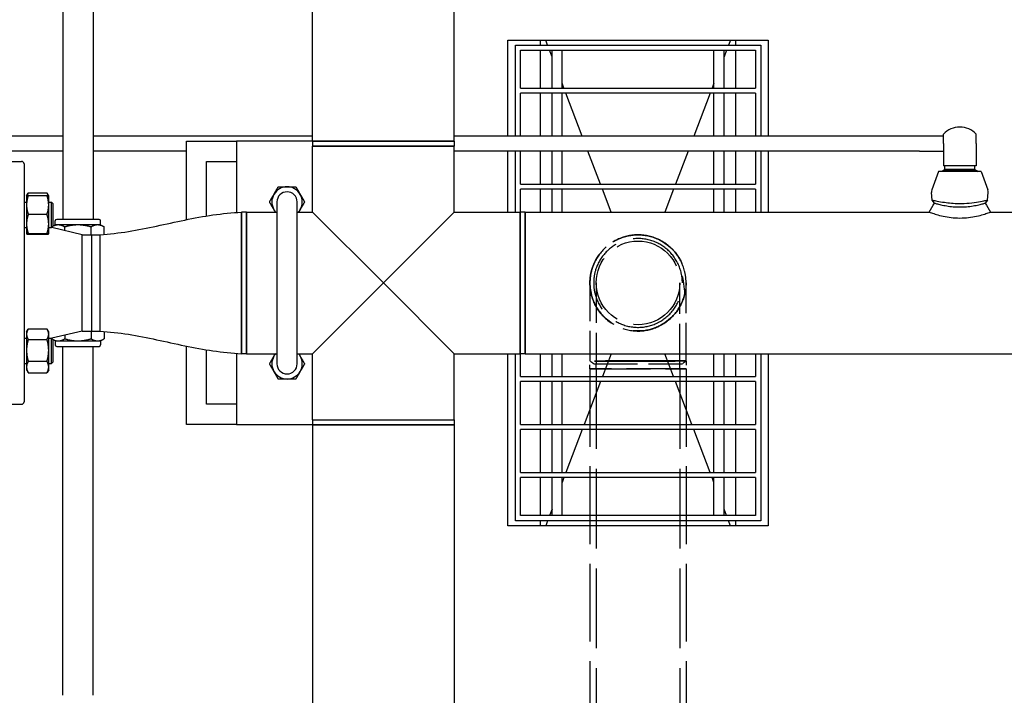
# Paper-space layout 'SHEET_1' of a CAD drawing. Header units: inches. Extents: x 4 to 540, y 12 to 340.
# Tile 85 of 118: x 251 to 276, y 249 to 266. Entities that reach past the tile are written whole.
import ezdxf

# ---------------------------------------------------------------- set-up
doc = ezdxf.new("R2010")
doc.units = ezdxf.units.IN
doc.header["$LTSCALE"] = 16
doc.header["$MEASUREMENT"] = 0
doc.linetypes.add('DASHED', pattern=[0.2067, 0.1654, -0.0413])
doc.layers.get('0').update_dxf_attribs({"lineweight": 25})
doc.layers.add('HIDDEN', color=7, linetype='DASHED', lineweight=25)

psp = doc.layouts.new('SHEET_1')

# ---------------------------------------------------------------- linework, layer by layer
for p, q in [((258.604, 262.946), (258.604, 272.191)), ((262.104, 262.946), (262.104, 272.191)), ((252.43, 269.631), (252.43, 261.011)), ((253.18, 269.631), (253.18, 261.011)), ((263.428, 265.441), (269.866, 265.441)), ((263.428, 263.07), (263.428, 265.441)), ((263.616, 263.07), (263.616, 265.316)), ((263.616, 265.316), (269.678, 265.316)), ((264.241, 265.316), (264.241, 265.441)), ((264.413, 265.316), (264.366, 265.441)), ((268.928, 265.441), (268.881, 265.316)), ((269.053, 265.441), (269.053, 265.316)), ((269.678, 265.316), (269.678, 263.07)), ((269.866, 265.441), (269.866, 263.07)), ((263.741, 264.254), (263.741, 265.191)), ((263.741, 265.191), (264.647, 265.191)), ((264.241, 264.254), (264.241, 265.191)), ((264.522, 265.03), (264.461, 265.191)), ((264.522, 264.254), (264.522, 265.191)), ((264.647, 265.191), (268.647, 265.191)), ((264.772, 264.254), (264.772, 265.191)), ((268.522, 264.254), (268.522, 265.191)), ((268.647, 265.191), (269.553, 265.191)), ((268.833, 265.191), (268.772, 265.03)), ((268.772, 264.254), (268.772, 265.191)), ((269.053, 265.191), (269.053, 264.254)), ((269.553, 265.191), (269.553, 264.254)), ((263.741, 264.254), (264.647, 264.254)), ((264.647, 264.254), (268.647, 264.254)), ((264.817, 264.254), (264.772, 264.373)), ((268.522, 264.373), (268.477, 264.254)), ((268.647, 264.254), (269.553, 264.254)), ((264.647, 264.129), (263.741, 264.129)), ((263.741, 263.07), (263.741, 264.129)), ((264.241, 263.07), (264.241, 264.129)), ((264.522, 263.07), (264.522, 264.129)), ((268.647, 264.129), (264.647, 264.129)), ((264.772, 263.07), (264.772, 264.129)), ((265.267, 263.07), (264.865, 264.129)), ((268.429, 264.129), (268.027, 263.07)), ((268.522, 263.07), (268.522, 264.129)), ((269.553, 264.129), (268.647, 264.129)), ((268.772, 263.07), (268.772, 264.129)), ((269.053, 264.129), (269.053, 263.07)), ((269.553, 264.129), (269.553, 263.07)), ((252.43, 263.07), (250.073, 263.07)), ((258.604, 263.07), (253.18, 263.07)), ((273.599, 263.07), (262.104, 263.07)), ((274.193, 263.07), (273.599, 263.07)), ((274.193, 262.883), (274.193, 263.117)), ((275.006, 262.883), (275.006, 263.117)), ((255.487, 261.003), (255.487, 262.941)), ((255.487, 262.941), (256.724, 262.941)), ((258.604, 262.941), (256.724, 262.941)), ((256.724, 262.941), (256.724, 261.182)), ((262.104, 262.946), (258.604, 262.946)), ((258.604, 262.946), (262.104, 262.946)), ((258.604, 262.946), (258.604, 262.821)), ((258.604, 262.821), (262.104, 262.821)), ((258.604, 261.191), (258.604, 262.821)), ((260.354, 262.821), (258.604, 262.821)), ((262.104, 262.821), (260.354, 262.821)), ((262.104, 262.946), (262.104, 262.821)), ((262.104, 261.191), (262.104, 262.821)), ((274.193, 262.883), (274.193, 262.333)), ((275.006, 262.883), (275.006, 262.333)), ((252.43, 262.695), (250.073, 262.695)), ((255.487, 262.695), (253.18, 262.695)), ((273.599, 262.695), (262.104, 262.695)), ((263.428, 261.191), (263.428, 262.695)), ((263.616, 261.191), (263.616, 262.695)), ((263.741, 261.879), (263.741, 262.695)), ((264.241, 261.879), (264.241, 262.695)), ((264.522, 261.879), (264.522, 262.695)), ((264.772, 261.879), (264.772, 262.695)), ((265.72, 261.879), (265.41, 262.695)), ((267.884, 262.695), (267.574, 261.879)), ((268.522, 261.879), (268.522, 262.695)), ((268.772, 261.879), (268.772, 262.695)), ((269.053, 262.695), (269.053, 261.879)), ((269.553, 262.695), (269.553, 261.879)), ((269.678, 262.695), (269.678, 261.191)), ((269.866, 262.695), (269.866, 261.191)), ((273.599, 262.695), (274.193, 262.695)), ((250.849, 262.441), (251.412, 262.441)), ((251.474, 262.379), (251.474, 256.504)), ((255.987, 262.441), (256.724, 262.441)), ((255.987, 261.096), (255.987, 262.441)), ((275.006, 262.333), (274.193, 262.333)), ((274.228, 262.241), (274.228, 262.333)), ((274.971, 262.241), (274.971, 262.333)), ((274.07, 262.191), (273.905, 261.74)), ((275.128, 262.191), (274.07, 262.191)), ((274.228, 262.241), (274.172, 262.209)), ((275.027, 262.209), (274.172, 262.209)), ((274.172, 262.208), (274.172, 262.209)), ((275.027, 262.208), (274.172, 262.208)), ((274.202, 262.208), (274.173, 262.191)), ((274.971, 262.241), (274.228, 262.241)), ((274.971, 262.241), (275.027, 262.209)), ((274.997, 262.208), (275.026, 262.191)), ((275.027, 262.208), (275.027, 262.209)), ((275.128, 262.191), (275.294, 261.74)), ((263.741, 261.879), (264.647, 261.879)), ((264.647, 261.879), (268.647, 261.879)), ((268.647, 261.879), (269.553, 261.879)), ((251.537, 261.59), (251.574, 261.654)), ((251.537, 261.589), (251.537, 261.59)), ((251.537, 261.589), (251.537, 261.366)), ((251.579, 261.662), (252.042, 261.662)), ((251.579, 261.597), (252.042, 261.597)), ((252.084, 261.59), (252.047, 261.654)), ((252.084, 261.589), (252.084, 261.59)), ((252.084, 261.366), (252.084, 261.589)), ((264.647, 261.754), (263.741, 261.754)), ((263.741, 261.191), (263.741, 261.754)), ((264.241, 261.191), (264.241, 261.754)), ((264.522, 261.191), (264.522, 261.754)), ((268.647, 261.754), (264.647, 261.754)), ((264.772, 261.191), (264.772, 261.754)), ((265.982, 261.191), (265.768, 261.754)), ((267.526, 261.754), (267.312, 261.191)), ((268.522, 261.191), (268.522, 261.754)), ((269.553, 261.754), (268.647, 261.754)), ((268.772, 261.191), (268.772, 261.754)), ((269.053, 261.754), (269.053, 261.191)), ((269.553, 261.754), (269.553, 261.191)), ((273.917, 261.487), (273.897, 261.677)), ((275.282, 261.487), (275.302, 261.677)), ((251.474, 261.433), (251.537, 261.433)), ((251.537, 261.366), (251.537, 260.897)), ((252.084, 261.433), (252.157, 261.433)), ((252.084, 260.897), (252.084, 261.366)), ((252.157, 260.808), (252.157, 261.433)), ((252.188, 261.402), (252.157, 261.433)), ((252.188, 261.402), (252.188, 260.839)), ((257.724, 261.441), (257.724, 257.441)), ((258.224, 257.441), (258.224, 261.441)), ((273.97, 261.414), (273.917, 261.487)), ((275.282, 261.487), (275.229, 261.414)), ((251.579, 261.135), (252.042, 261.135)), ((256.849, 261.191), (256.849, 257.691)), ((256.849, 257.691), (256.849, 261.191)), ((256.974, 261.191), (256.849, 261.191)), ((256.974, 257.691), (256.974, 261.191)), ((256.974, 261.191), (257.724, 261.191)), ((256.974, 261.191), (256.974, 257.691)), ((258.224, 261.191), (258.604, 261.191)), ((260.354, 259.441), (258.604, 261.191)), ((262.104, 261.191), (260.354, 259.441)), ((262.104, 261.191), (263.734, 261.191)), ((263.734, 261.191), (263.734, 257.691)), ((263.734, 257.691), (263.734, 261.191)), ((263.859, 261.191), (263.734, 261.191)), ((263.859, 257.691), (263.859, 261.191)), ((263.859, 261.191), (273.84, 261.191)), ((263.859, 261.191), (263.859, 257.691)), ((275.358, 261.191), (294.615, 261.191)), ((251.537, 260.897), (251.537, 260.652)), ((252.084, 260.652), (252.084, 260.897)), ((252.188, 260.839), (252.157, 260.808)), ((252.243, 260.873), (252.188, 260.842)), ((252.243, 260.873), (252.243, 260.971)), ((252.318, 260.873), (252.243, 260.873)), ((253.328, 261.011), (252.283, 261.011)), ((252.805, 260.873), (252.318, 260.873)), ((253.293, 260.873), (252.805, 260.873)), ((253.368, 260.873), (253.293, 260.873)), ((253.368, 260.873), (253.368, 260.971)), ((253.368, 260.873), (253.455, 260.823)), ((251.474, 260.808), (251.537, 260.808)), ((251.537, 260.652), (251.537, 260.652)), ((251.537, 260.652), (251.537, 260.652)), ((251.579, 260.659), (252.042, 260.659)), ((251.579, 260.645), (252.042, 260.645)), ((252.084, 260.808), (252.157, 260.808)), ((252.084, 260.652), (252.084, 260.652)), ((252.084, 260.652), (252.084, 260.652)), ((252.912, 260.631), (252.159, 260.81)), ((252.481, 260.734), (252.481, 260.823)), ((252.912, 258.251), (252.912, 260.631)), ((252.912, 260.631), (253.153, 260.631)), ((253.13, 260.631), (253.13, 260.823)), ((253.153, 258.251), (253.153, 260.631)), ((253.153, 258.251), (253.153, 260.631)), ((253.153, 260.631), (253.349, 260.631)), ((253.349, 260.631), (253.349, 258.251)), ((253.349, 260.631), (253.349, 258.251)), ((253.455, 260.64), (253.455, 260.823)), ((258.604, 257.691), (260.354, 259.441)), ((260.354, 259.441), (262.104, 257.691)), ((251.537, 258.231), (251.574, 258.295)), ((251.537, 258.231), (251.537, 258.174)), ((251.537, 258.174), (251.537, 257.775)), ((251.579, 258.303), (252.042, 258.303)), ((252.084, 258.231), (252.047, 258.295)), ((252.084, 258.174), (252.084, 258.231)), ((252.084, 257.775), (252.084, 258.174)), ((252.912, 258.251), (252.159, 258.072)), ((252.481, 258.149), (252.481, 258.06)), ((252.912, 258.251), (253.153, 258.251)), ((253.13, 258.251), (253.13, 258.06)), ((253.153, 258.251), (253.349, 258.251)), ((253.455, 258.243), (253.455, 258.06)), ((251.474, 258.074), (251.537, 258.074)), ((251.579, 258.045), (252.042, 258.045)), ((252.084, 258.074), (252.157, 258.074)), ((252.157, 257.449), (252.157, 258.074)), ((252.188, 258.043), (252.157, 258.074)), ((252.188, 258.043), (252.188, 257.481)), ((252.243, 258.009), (252.188, 258.041)), ((252.243, 258.009), (252.318, 258.009)), ((252.243, 258.009), (252.243, 257.911)), ((252.318, 258.009), (252.805, 258.009)), ((252.805, 258.009), (253.293, 258.009)), ((253.293, 258.009), (253.368, 258.009)), ((253.368, 258.009), (253.455, 258.06)), ((253.368, 258.009), (253.368, 257.911)), ((251.537, 257.775), (251.537, 257.363)), ((252.084, 257.363), (252.084, 257.775)), ((252.283, 257.871), (253.328, 257.871)), ((252.43, 249.252), (252.43, 257.871)), ((253.18, 249.252), (253.18, 257.871)), ((255.487, 255.941), (255.487, 257.88)), ((255.987, 256.441), (255.987, 257.787)), ((256.724, 257.701), (256.724, 255.941)), ((256.974, 257.691), (256.849, 257.691)), ((256.974, 257.691), (257.724, 257.691)), ((258.224, 257.691), (258.604, 257.691)), ((258.604, 256.061), (258.604, 257.691)), ((262.104, 257.691), (263.734, 257.691)), ((262.104, 256.061), (262.104, 257.691)), ((263.428, 253.441), (263.428, 257.691)), ((263.616, 253.566), (263.616, 257.691)), ((263.859, 257.691), (263.734, 257.691)), ((263.741, 257.129), (263.741, 257.691)), ((263.859, 257.691), (282.642, 257.691)), ((264.241, 257.129), (264.241, 257.691)), ((264.522, 257.129), (264.522, 257.691)), ((264.772, 257.129), (264.772, 257.691)), ((265.982, 257.691), (265.768, 257.129)), ((267.526, 257.129), (267.312, 257.691)), ((268.522, 257.129), (268.522, 257.691)), ((268.772, 257.129), (268.772, 257.691)), ((269.053, 257.691), (269.053, 257.129)), ((269.553, 257.691), (269.553, 257.129)), ((269.678, 257.691), (269.678, 253.566)), ((269.866, 257.691), (269.866, 253.441)), ((251.474, 257.449), (251.537, 257.449)), ((251.579, 257.504), (252.042, 257.504)), ((252.084, 257.449), (252.157, 257.449)), ((252.188, 257.481), (252.157, 257.449)), ((251.537, 257.363), (251.537, 257.293)), ((251.537, 257.293), (251.574, 257.229)), ((251.579, 257.221), (252.042, 257.221)), ((252.084, 257.293), (252.047, 257.229)), ((252.084, 257.293), (252.084, 257.363)), ((263.741, 257.129), (264.647, 257.129)), ((264.647, 257.004), (263.741, 257.004)), ((263.741, 255.941), (263.741, 257.004)), ((264.241, 255.941), (264.241, 257.004)), ((264.522, 255.941), (264.522, 257.004)), ((264.647, 257.129), (268.647, 257.129)), ((268.647, 257.004), (264.647, 257.004)), ((264.772, 255.941), (264.772, 257.004)), ((265.72, 257.004), (265.316, 255.941)), ((267.978, 255.941), (267.574, 257.004)), ((268.522, 255.941), (268.522, 257.004)), ((268.647, 257.129), (269.553, 257.129)), ((269.553, 257.004), (268.647, 257.004)), ((268.772, 255.941), (268.772, 257.004)), ((269.053, 257.004), (269.053, 255.941)), ((269.553, 257.004), (269.553, 255.941)), ((250.849, 256.441), (251.412, 256.441)), ((256.724, 256.441), (255.987, 256.441)), ((258.604, 256.061), (262.104, 256.061)), ((258.604, 256.061), (260.354, 256.061)), ((258.604, 256.061), (258.604, 255.936)), ((260.354, 256.061), (262.104, 256.061)), ((262.104, 256.061), (262.104, 255.936)), ((256.724, 255.941), (255.487, 255.941)), ((256.724, 255.941), (258.604, 255.941)), ((258.604, 255.936), (262.104, 255.936)), ((258.604, 255.936), (258.604, 246.691)), ((262.104, 255.936), (258.604, 255.936)), ((262.104, 255.936), (262.104, 246.691)), ((263.741, 255.941), (264.647, 255.941)), ((264.647, 255.816), (263.741, 255.816)), ((263.741, 254.754), (263.741, 255.816)), ((264.241, 254.754), (264.241, 255.816)), ((264.522, 254.754), (264.522, 255.816)), ((264.647, 255.941), (268.647, 255.941)), ((268.647, 255.816), (264.647, 255.816)), ((264.772, 254.754), (264.772, 255.816)), ((265.269, 255.816), (264.865, 254.754)), ((268.429, 254.754), (268.025, 255.816)), ((268.522, 254.754), (268.522, 255.816)), ((268.647, 255.941), (269.553, 255.941)), ((269.553, 255.816), (268.647, 255.816)), ((268.772, 254.754), (268.772, 255.816)), ((269.053, 255.816), (269.053, 254.754)), ((269.553, 255.816), (269.553, 254.754)), ((263.741, 254.754), (264.647, 254.754)), ((264.647, 254.754), (268.647, 254.754)), ((268.647, 254.754), (269.553, 254.754)), ((264.647, 254.629), (263.741, 254.629)), ((263.741, 253.691), (263.741, 254.629)), ((264.241, 253.691), (264.241, 254.629)), ((264.522, 253.691), (264.522, 254.629)), ((268.647, 254.629), (264.647, 254.629)), ((264.817, 254.629), (264.772, 254.51)), ((264.772, 253.691), (264.772, 254.629)), ((268.522, 254.51), (268.477, 254.629)), ((268.522, 253.691), (268.522, 254.629)), ((269.553, 254.629), (268.647, 254.629)), ((268.772, 253.691), (268.772, 254.629)), ((269.053, 254.629), (269.053, 253.691)), ((269.553, 254.629), (269.553, 253.691)), ((264.522, 253.852), (264.461, 253.691)), ((268.833, 253.691), (268.772, 253.852)), ((269.678, 253.566), (263.616, 253.566)), ((264.647, 253.691), (263.741, 253.691)), ((264.241, 253.441), (264.241, 253.566)), ((264.413, 253.566), (264.366, 253.441)), ((268.647, 253.691), (264.647, 253.691)), ((269.553, 253.691), (268.647, 253.691)), ((268.928, 253.441), (268.881, 253.566)), ((269.053, 253.566), (269.053, 253.441)), ((269.866, 253.441), (263.428, 253.441))]:
    psp.add_line(p, q)
for centre, radius, start, end in [((274.599, 262.722), 0.566, 44.1822, 135.8178), ((251.412, 262.379), 0.0625, 0, 90), ((257.974, 261.441), 0.375, 90, 150), ((257.974, 261.441), 0.375, 30, 90), ((257.974, 261.441), 0.375, 150, 210), ((257.974, 261.441), 0.25, 0, 180), ((257.974, 261.441), 0.375, 330, 30), ((274.037, 261.691), 0.141, 159.8696, 185.8855), ((275.162, 261.691), 0.141, 354.1145, 20.1304), ((257.974, 261.441), 0.375, 210, 221.8103), ((257.974, 261.441), 0.375, 318.1897, 330), ((252.283, 260.971), 0.04, 90, 180), ((253.328, 260.971), 0.04, 0, 90), ((252.283, 257.911), 0.04, 180, 270), ((253.328, 257.911), 0.04, 270, 0), ((257.974, 257.441), 0.375, 138.1897, 150), ((257.974, 257.441), 0.375, 30, 41.8103), ((257.974, 257.441), 0.375, 150, 210), ((257.974, 257.441), 0.25, 180, 0), ((257.974, 257.441), 0.375, 330, 30), ((257.974, 257.441), 0.375, 210, 270), ((257.974, 257.441), 0.375, 270, 330), ((251.412, 256.504), 0.0625, 270, 0)]:
    psp.add_arc(centre, radius, start, end)
for points, weights in [([(257.65, 261.629), (257.7, 261.716), (257.758, 261.816)], [1, 1.0930923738, 1.10906450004]), ([(257.758, 261.816), (257.874, 261.816), (257.974, 261.816)], [1.10906450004, 1.0930923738, 1]), ([(257.974, 261.816), (258.075, 261.816), (258.191, 261.816)], [1, 1.0930923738, 1.10906450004]), ([(258.191, 261.816), (258.249, 261.716), (258.299, 261.629)], [1.10906450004, 1.0930923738, 1]), ([(251.579, 261.597), (251.537, 261.473), (251.537, 261.366)], [1.10906450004, 1.0930923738, 1]), ([(251.537, 261.59), (251.539, 261.593), (251.579, 261.597)], [1.00857114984, 1.09384224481, 1.10906450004]), ([(251.579, 261.662), (251.557, 261.625), (251.546, 261.593)], [1.10906450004, 1.10058521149, 1.07037081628]), ([(252.074, 261.593), (252.064, 261.625), (252.042, 261.662)], [1.07037081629, 1.1005852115, 1.10906450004]), ([(252.042, 261.597), (252.082, 261.593), (252.084, 261.59)], [1.10906450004, 1.09384224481, 1.00857114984]), ([(252.084, 261.366), (252.084, 261.473), (252.042, 261.597)], [1, 1.0930923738, 1.10906450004]), ([(257.541, 261.441), (257.599, 261.542), (257.65, 261.629)], [1.10906450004, 1.0930923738, 1]), ([(258.299, 261.629), (258.349, 261.542), (258.407, 261.441)], [1, 1.0930923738, 1.10906450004]), ([(251.537, 261.366), (251.537, 261.259), (251.579, 261.135)], [1, 1.0930923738, 1.10906450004]), ([(252.042, 261.135), (252.084, 261.259), (252.084, 261.366)], [1.10906450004, 1.0930923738, 1]), ([(257.65, 261.254), (257.599, 261.341), (257.541, 261.441)], [1, 1.0930923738, 1.10906450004]), ([(258.407, 261.441), (258.349, 261.341), (258.299, 261.254)], [1.10906450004, 1.0930923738, 1]), ([(251.579, 261.135), (251.537, 261.008), (251.537, 260.897)], [1.10906450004, 1.0930923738, 1]), ([(252.084, 260.897), (252.084, 261.008), (252.042, 261.135)], [1, 1.0930923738, 1.10906450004]), ([(257.686, 261.191), (257.667, 261.223), (257.65, 261.254)], [1.0538139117, 1.03125299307, 1]), ([(258.299, 261.254), (258.281, 261.223), (258.263, 261.191)], [1, 1.03125299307, 1.0538139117]), ([(251.537, 260.897), (251.537, 260.787), (251.579, 260.659)], [1, 1.0930923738, 1.10906450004]), ([(252.042, 260.659), (252.084, 260.787), (252.084, 260.897)], [1.10906450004, 1.0930923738, 1]), ([(252.318, 260.873), (252.256, 260.873), (252.188, 260.84)], [1, 1.03099845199, 1.01136284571]), ([(252.481, 260.823), (252.394, 260.873), (252.318, 260.873)], [1, 1.0379548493, 1]), ([(252.805, 260.873), (252.655, 260.873), (252.481, 260.823)], [1, 1.0379548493, 1]), ([(253.13, 260.823), (252.956, 260.873), (252.805, 260.873)], [1, 1.0379548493, 1]), ([(253.293, 260.873), (253.217, 260.873), (253.13, 260.823)], [1, 1.0379548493, 1]), ([(253.455, 260.823), (253.368, 260.873), (253.293, 260.873)], [1, 1.0379548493, 1]), ([(251.579, 260.659), (251.537, 260.656), (251.537, 260.652)], [1.10906450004, 1.0930923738, 1]), ([(251.537, 260.652), (251.537, 260.649), (251.579, 260.645)], [1, 1.0930923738, 1.10906450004]), ([(252.084, 260.652), (252.084, 260.656), (252.042, 260.659)], [1, 1.0930923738, 1.10906450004]), ([(252.042, 260.645), (252.084, 260.649), (252.084, 260.652)], [1.10906450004, 1.0930923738, 1]), ([(251.579, 258.303), (251.537, 258.234), (251.537, 258.174)], [1.10906450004, 1.0930923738, 1]), ([(251.537, 258.174), (251.537, 258.114), (251.579, 258.045)], [1, 1.0930923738, 1.10906450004]), ([(252.084, 258.174), (252.084, 258.234), (252.042, 258.303)], [1, 1.0930923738, 1.10906450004]), ([(252.042, 258.045), (252.084, 258.114), (252.084, 258.174)], [1.10906450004, 1.0930923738, 1]), ([(251.579, 258.045), (251.537, 257.9), (251.537, 257.775)], [1.10906450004, 1.0930923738, 1]), ([(252.084, 257.775), (252.084, 257.9), (252.042, 258.045)], [1, 1.0930923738, 1.10906450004]), ([(252.188, 258.042), (252.256, 258.009), (252.318, 258.009)], [1.01136284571, 1.03099845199, 1]), ([(252.318, 258.009), (252.394, 258.009), (252.481, 258.06)], [1, 1.0379548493, 1]), ([(252.481, 258.06), (252.655, 258.009), (252.805, 258.009)], [1, 1.0379548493, 1]), ([(252.805, 258.009), (252.956, 258.009), (253.13, 258.06)], [1, 1.0379548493, 1]), ([(253.13, 258.06), (253.217, 258.009), (253.293, 258.009)], [1, 1.0379548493, 1]), ([(253.293, 258.009), (253.368, 258.009), (253.455, 258.06)], [1, 1.0379548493, 1]), ([(251.537, 257.775), (251.537, 257.649), (251.579, 257.504)], [1, 1.0930923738, 1.10906450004]), ([(252.042, 257.504), (252.084, 257.649), (252.084, 257.775)], [1.10906450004, 1.0930923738, 1]), ([(257.65, 257.629), (257.667, 257.66), (257.686, 257.691)], [1, 1.03125299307, 1.0538139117]), ([(258.263, 257.691), (258.281, 257.66), (258.299, 257.629)], [1.0538139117, 1.03125299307, 1]), ([(251.579, 257.504), (251.537, 257.428), (251.537, 257.363)], [1.10906450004, 1.0930923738, 1]), ([(252.084, 257.363), (252.084, 257.428), (252.042, 257.504)], [1, 1.0930923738, 1.10906450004]), ([(257.541, 257.441), (257.599, 257.542), (257.65, 257.629)], [1.10906450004, 1.0930923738, 1]), ([(257.65, 257.254), (257.599, 257.341), (257.541, 257.441)], [1, 1.0930923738, 1.10906450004]), ([(258.299, 257.629), (258.349, 257.542), (258.407, 257.441)], [1, 1.0930923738, 1.10906450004]), ([(258.407, 257.441), (258.349, 257.341), (258.299, 257.254)], [1.10906450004, 1.0930923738, 1]), ([(251.537, 257.363), (251.537, 257.297), (251.579, 257.221)], [1, 1.0930923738, 1.10906450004]), ([(251.579, 257.221), (251.576, 257.225), (251.574, 257.229)], [1.10906450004, 1.10811667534, 1.10689726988]), ([(252.042, 257.221), (252.084, 257.297), (252.084, 257.363)], [1.10906450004, 1.0930923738, 1]), ([(252.047, 257.229), (252.044, 257.225), (252.042, 257.221)], [1.10689726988, 1.10811667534, 1.10906450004]), ([(257.758, 257.066), (257.7, 257.167), (257.65, 257.254)], [1.10906450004, 1.0930923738, 1]), ([(258.299, 257.254), (258.249, 257.167), (258.191, 257.066)], [1, 1.0930923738, 1.10906450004]), ([(257.974, 257.066), (257.874, 257.066), (257.758, 257.066)], [1, 1.0930923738, 1.10906450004]), ([(258.191, 257.066), (258.075, 257.066), (257.974, 257.066)], [1.10906450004, 1.0930923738, 1])]:
    psp.add_rational_spline(points, weights, degree=2)
for points in [[(273.84, 261.191), (273.883, 261.265), (273.927, 261.34), (273.97, 261.414)], [(275.229, 261.414), (275.272, 261.34), (275.315, 261.265), (275.358, 261.191)]]:
    psp.add_open_spline(points, degree=3)
for points, knots in [([(273.917, 261.487), (273.917, 261.487), (273.923, 261.486), (273.956, 261.478), (273.992, 261.47), (274.088, 261.452), (274.148, 261.441), (274.27, 261.424), (274.329, 261.417), (274.45, 261.407), (274.512, 261.405), (274.573, 261.404), (274.582, 261.404), (274.591, 261.404), (274.599, 261.404)], [8.247988, 8.247988, 8.247988, 8.247988, 8.66197, 8.66197, 9.303673, 9.303673, 9.937363, 9.937363, 10.436307, 10.436307, 10.907287, 10.907287, 10.907287, 10.973519, 10.973519, 10.973519, 10.973519]), ([(273.97, 261.414), (273.97, 261.414), (273.97, 261.413), (273.972, 261.413), (273.978, 261.411), (273.996, 261.406), (274.024, 261.398), (274.051, 261.391), (274.089, 261.381), (274.132, 261.371), (274.174, 261.361), (274.223, 261.351), (274.274, 261.343), (274.324, 261.335), (274.378, 261.328), (274.433, 261.324), (274.487, 261.319), (274.543, 261.317), (274.599, 261.317)], [0.7055282, 0.7055282, 0.7055282, 0.7055282, 0.7182095, 0.7182095, 0.7182095, 0.7684007, 0.7684007, 0.7684007, 0.8174093, 0.8174093, 0.8174093, 0.8646859, 0.8646859, 0.8646859, 0.9105781, 0.9105781, 0.9105781, 0.9552549, 0.9552549, 0.9552549, 0.9552549]), ([(274.599, 261.404), (274.634, 261.404), (274.668, 261.405), (274.792, 261.409), (274.877, 261.417), (275.032, 261.437), (275.099, 261.449), (275.204, 261.47), (275.242, 261.478), (275.276, 261.486), (275.282, 261.487), (275.282, 261.487)], [0.066232, 0.066232, 0.066232, 0.066232, 0.330127, 0.330127, 1.017563, 1.017563, 1.711457, 1.711457, 2.384875, 2.384875, 2.793825, 2.793825, 2.793825, 2.793825]), ([(274.599, 261.317), (274.6, 261.317), (274.601, 261.317), (274.602, 261.317), (274.657, 261.317), (274.712, 261.319), (274.765, 261.324)], [0.95525489, 0.95525489, 0.95525489, 0.95525489, 0.95583519, 0.95583519, 0.95583519, 1, 1, 1, 1]), ([(274.765, 261.324), (274.821, 261.328), (274.875, 261.335), (274.925, 261.343), (274.976, 261.352), (275.025, 261.361), (275.067, 261.371), (275.11, 261.381), (275.147, 261.391), (275.174, 261.398), (275.202, 261.406), (275.221, 261.411), (275.227, 261.413), (275.228, 261.413), (275.229, 261.414), (275.229, 261.414)], [0, 0, 0, 0, 0.0459007, 0.0459007, 0.0459007, 0.0931779, 0.0931779, 0.0931779, 0.1421564, 0.1421564, 0.1421564, 0.192367, 0.192367, 0.192367, 0.2050975, 0.2050975, 0.2050975, 0.2050975]), ([(253.349, 260.631), (253.585, 260.65), (253.82, 260.674), (254.287, 260.749), (254.519, 260.795), (254.982, 260.894), (255.214, 260.946), (255.678, 261.042), (255.91, 261.087), (256.378, 261.154), (256.613, 261.173), (256.849, 261.191)], [0, 0, 0, 0, 1.801926, 1.801926, 3.603852, 3.603852, 5.405778, 5.405778, 7.207704, 7.207704, 9.00963, 9.00963, 9.00963, 9.00963]), ([(273.84, 261.191), (273.84, 261.191), (273.841, 261.191), (273.843, 261.19), (273.849, 261.188), (273.869, 261.181), (273.9, 261.17), (273.931, 261.159), (273.972, 261.146), (274.021, 261.131), (274.069, 261.117), (274.126, 261.102), (274.187, 261.089), (274.247, 261.076), (274.315, 261.064), (274.385, 261.056), (274.452, 261.048), (274.526, 261.044), (274.599, 261.044)], [0.7055322, 0.7055322, 0.7055322, 0.7055322, 0.7182095, 0.7182095, 0.7182095, 0.7684006, 0.7684006, 0.7684006, 0.8174092, 0.8174092, 0.8174092, 0.8646859, 0.8646859, 0.8646859, 0.9105781, 0.9105781, 0.9105781, 0.9552577, 0.9552577, 0.9552577, 0.9552577]), ([(274.814, 261.056), (274.884, 261.064), (274.952, 261.076), (275.011, 261.089), (275.073, 261.102), (275.13, 261.117), (275.177, 261.131), (275.227, 261.146), (275.268, 261.159), (275.298, 261.17), (275.329, 261.181), (275.349, 261.188), (275.356, 261.19), (275.358, 261.191), (275.358, 261.191), (275.358, 261.191)], [0, 0, 0, 0, 0.0459007, 0.0459007, 0.0459007, 0.0931779, 0.0931779, 0.0931779, 0.1421564, 0.1421564, 0.1421564, 0.192367, 0.192367, 0.192367, 0.2050907, 0.2050907, 0.2050907, 0.2050907]), ([(274.599, 261.044), (274.6, 261.044), (274.601, 261.044), (274.602, 261.044), (274.675, 261.044), (274.747, 261.048), (274.814, 261.056)], [0.95525768, 0.95525768, 0.95525768, 0.95525768, 0.95583516, 0.95583516, 0.95583516, 1, 1, 1, 1]), ([(253.349, 258.251), (253.585, 258.232), (253.82, 258.208), (254.287, 258.134), (254.519, 258.087), (254.982, 257.988), (255.214, 257.936), (255.678, 257.84), (255.91, 257.796), (256.378, 257.729), (256.613, 257.709), (256.849, 257.691)], [0, 0, 0, 0, 1.801926, 1.801926, 3.603852, 3.603852, 5.405778, 5.405778, 7.207704, 7.207704, 9.00963, 9.00963, 9.00963, 9.00963])]:
    psp.add_open_spline(points, degree=3, knots=knots)
at = {"layer": 'HIDDEN', "ltscale": 0.357164}
for p, q in [((265.459, 259.44), (265.459, 257.511)), ((267.834, 257.511), (267.834, 259.44))]:
    psp.add_line(p, q, dxfattribs=at)
at = {"layer": 'HIDDEN', "ltscale": 0.373886}
for p, q in [((265.613, 259.441), (265.613, 257.441)), ((267.68, 257.441), (267.68, 259.441))]:
    psp.add_line(p, q, dxfattribs=at)
at = {"layer": 'HIDDEN', "ltscale": 0.02314}
for p, q in [((265.459, 257.316), (265.459, 257.511)), ((267.834, 257.511), (267.834, 257.316))]:
    psp.add_line(p, q, dxfattribs=at)
at = {"layer": 'HIDDEN', "ltscale": 0.01478}
for p, q in [((265.613, 257.316), (265.613, 257.441)), ((267.68, 257.316), (267.68, 257.441))]:
    psp.add_line(p, q, dxfattribs=at)
at = {"layer": 'HIDDEN', "ltscale": 0.564018}
psp.add_line((265.459, 257.316), (267.834, 257.316), dxfattribs=at)
at = {"layer": 'HIDDEN', "ltscale": 0.727651}
for p, q in [((265.459, 257.316), (265.459, 213.999)), ((267.834, 257.316), (267.834, 213.999))]:
    psp.add_line(p, q, dxfattribs=at)
at = {"layer": 'HIDDEN', "ltscale": 0.555613}
psp.add_line((267.833, 257.316), (265.459, 257.316), dxfattribs=at)
at = {"layer": 'HIDDEN', "ltscale": 0.745427}
for p, q in [((265.613, 257.316), (265.613, 212.941)), ((267.68, 257.316), (267.68, 212.941))]:
    psp.add_line(p, q, dxfattribs=at)
at = {"layer": 'HIDDEN', "ltscale": 0.006518}
psp.add_line((267.834, 257.316), (267.833, 257.316), dxfattribs=at)
at = {"layer": 'HIDDEN', "ltscale": 0.752024}
psp.add_circle((266.647, 259.441), 1.188, dxfattribs=at)
at = {"layer": 'HIDDEN', "ltscale": 0.654498}
psp.add_circle((266.647, 259.441), 1.034, dxfattribs=at)
at = {"layer": 'HIDDEN', "ltscale": 0.752237}
for points, knots in [([(267.834, 259.441), (267.834, 259.539), (267.822, 259.637), (267.754, 259.905), (267.671, 260.068), (267.444, 260.338), (267.302, 260.446), (266.981, 260.594), (266.8, 260.632), (266.453, 260.624), (266.287, 260.584), (265.993, 260.444), (265.863, 260.346), (265.645, 260.1), (265.561, 259.95), (265.477, 259.676), (265.459, 259.557), (265.459, 259.438), (265.46, 259.319), (265.478, 259.2), (265.563, 258.926), (265.648, 258.776), (265.866, 258.531), (265.996, 258.433), (266.303, 258.288), (266.483, 258.249), (266.836, 258.254), (267.009, 258.295), (267.328, 258.45), (267.473, 258.567), (267.69, 258.847), (267.766, 259.006), (267.824, 259.261), (267.834, 259.351), (267.834, 259.441)], [-17.418801, -17.418801, -17.418801, -17.418801, -16.734134, -16.734134, -15.482633, -15.482633, -14.266911, -14.266911, -13.003341, -13.003341, -11.838723, -11.838723, -10.719793, -10.719793, -9.541662, -9.541662, -8.7094, -8.7094, -8.7094, -7.877139, -7.877139, -6.698221, -6.698221, -5.579424, -5.579424, -4.321186, -4.321186, -3.107985, -3.107985, -1.835057, -1.835057, -0.630606, -0.630606, 0, 0, 0, 0]), ([(267.834, 257.511), (267.834, 257.511), (267.824, 257.511), (267.766, 257.51), (267.69, 257.509), (267.473, 257.508), (267.328, 257.507), (267.009, 257.505), (266.836, 257.504), (266.483, 257.504), (266.303, 257.505), (265.996, 257.506), (265.866, 257.507), (265.648, 257.509), (265.563, 257.51), (265.478, 257.511), (265.46, 257.511), (265.459, 257.511), (265.459, 257.512), (265.477, 257.512), (265.561, 257.513), (265.645, 257.513), (265.863, 257.513), (265.993, 257.513), (266.287, 257.514), (266.453, 257.514), (266.8, 257.514), (266.981, 257.514), (267.302, 257.513), (267.444, 257.513), (267.671, 257.513), (267.754, 257.513), (267.822, 257.512), (267.834, 257.512), (267.834, 257.511)], [-17.418801, -17.418801, -17.418801, -17.418801, -16.788195, -16.788195, -15.583743, -15.583743, -14.310816, -14.310816, -13.097615, -13.097615, -11.839377, -11.839377, -10.72058, -10.72058, -9.541662, -9.541662, -8.7094, -8.7094, -8.7094, -7.877139, -7.877139, -6.699008, -6.699008, -5.580078, -5.580078, -4.41546, -4.41546, -3.15189, -3.15189, -1.936168, -1.936168, -0.684666, -0.684666, 0, 0, 0, 0]), ([(267.834, 257.511), (267.834, 257.512), (267.822, 257.512), (267.754, 257.513), (267.671, 257.513), (267.444, 257.513), (267.302, 257.513), (266.981, 257.514), (266.8, 257.514), (266.453, 257.514), (266.287, 257.514), (265.993, 257.513), (265.863, 257.513), (265.645, 257.513), (265.561, 257.513), (265.477, 257.512), (265.459, 257.512), (265.459, 257.511), (265.46, 257.511), (265.478, 257.511), (265.563, 257.51), (265.648, 257.509), (265.866, 257.507), (265.996, 257.506), (266.303, 257.505), (266.483, 257.504), (266.836, 257.504), (267.009, 257.505), (267.328, 257.507), (267.473, 257.508), (267.69, 257.509), (267.766, 257.51), (267.824, 257.511), (267.834, 257.511), (267.834, 257.511)], [0, 0, 0, 0, 0.684666, 0.684666, 1.936168, 1.936168, 3.15189, 3.15189, 4.41546, 4.41546, 5.580078, 5.580078, 6.699008, 6.699008, 7.877139, 7.877139, 8.7094, 8.7094, 8.7094, 9.541662, 9.541662, 10.72058, 10.72058, 11.839377, 11.839377, 13.097615, 13.097615, 14.310816, 14.310816, 15.583743, 15.583743, 16.788195, 16.788195, 17.418801, 17.418801, 17.418801, 17.418801])]:
    psp.add_open_spline(points, degree=3, knots=knots, dxfattribs=at)
at = {"layer": 'HIDDEN', "ltscale": 0.679161}
psp.add_open_spline([(267.619, 260.122), (267.599, 260.151), (267.578, 260.178), (267.444, 260.338), (267.302, 260.446), (266.981, 260.594), (266.8, 260.632), (266.453, 260.624), (266.287, 260.584), (265.993, 260.444), (265.863, 260.346), (265.645, 260.1), (265.561, 259.95), (265.477, 259.676), (265.459, 259.557), (265.459, 259.438), (265.46, 259.319), (265.478, 259.2), (265.563, 258.926), (265.648, 258.776), (265.866, 258.531), (265.996, 258.433), (266.303, 258.288), (266.483, 258.249), (266.836, 258.254), (267.009, 258.295), (267.328, 258.45), (267.473, 258.567), (267.69, 258.847), (267.766, 259.006), (267.824, 259.261), (267.834, 259.351), (267.834, 259.441)], degree=3, knots=[-15.726695, -15.726695, -15.726695, -15.726695, -15.482625, -15.482625, -14.266903, -14.266903, -13.003334, -13.003334, -11.838716, -11.838716, -10.719787, -10.719787, -9.541657, -9.541657, -8.709396, -8.709396, -8.709396, -7.877135, -7.877135, -6.698217, -6.698217, -5.579421, -5.579421, -4.321183, -4.321183, -3.107983, -3.107983, -1.835057, -1.835057, -0.630606, -0.630606, 0, 0, 0, 0], dxfattribs=at)
at = {"layer": 'HIDDEN', "ltscale": 0.822756}
psp.add_open_spline([(267.834, 259.441), (267.834, 259.539), (267.822, 259.637), (267.754, 259.905), (267.671, 260.068), (267.444, 260.338), (267.302, 260.446), (266.981, 260.594), (266.8, 260.632), (266.453, 260.624), (266.287, 260.584), (265.993, 260.444), (265.863, 260.346), (265.645, 260.1), (265.561, 259.95), (265.477, 259.676), (265.459, 259.557), (265.459, 259.438), (265.46, 259.319), (265.478, 259.2), (265.563, 258.926), (265.648, 258.776), (265.866, 258.531), (265.996, 258.433), (266.303, 258.288), (266.483, 258.249), (266.836, 258.254), (267.009, 258.295), (267.328, 258.45), (267.473, 258.567), (267.69, 258.847), (267.766, 259.006), (267.824, 259.261), (267.671, 260.048), (267.619, 260.122)], degree=3, knots=[0, 0, 0, 0, 0.06651, 0.06651, 0.188084, 0.188084, 0.306182, 0.306182, 0.428929, 0.428929, 0.542063, 0.542063, 0.650758, 0.650758, 0.765205, 0.765205, 0.846053, 0.846053, 0.846053, 0.926901, 0.926901, 1.041424, 1.041424, 1.150107, 1.150107, 1.272335, 1.272335, 1.390188, 1.390188, 1.513844, 1.513844, 1.630847, 1.630847, 1.692106, 1.692106, 1.692106, 1.692106], dxfattribs=at)
at = {"layer": 'HIDDEN', "ltscale": 0.694329}
psp.add_open_spline([(267.743, 259.441), (267.743, 259.358), (267.734, 259.275), (267.679, 259.039), (267.61, 258.892), (267.409, 258.634), (267.276, 258.526), (266.981, 258.383), (266.822, 258.345), (266.496, 258.34), (266.33, 258.377), (266.046, 258.51), (265.926, 258.601), (265.725, 258.827), (265.647, 258.966), (265.568, 259.219), (265.551, 259.328), (265.551, 259.438), (265.551, 259.548), (265.567, 259.658), (265.645, 259.911), (265.723, 260.05), (265.923, 260.277), (266.043, 260.367), (266.315, 260.496), (266.468, 260.533), (266.788, 260.54), (266.955, 260.505), (267.252, 260.368), (267.382, 260.269), (267.592, 260.02), (267.669, 259.869), (267.731, 259.622), (267.743, 259.532), (267.743, 259.441)], degree=3, knots=[0, 0, 0, 0, 0.630606, 0.630606, 1.835057, 1.835057, 3.107985, 3.107985, 4.321186, 4.321186, 5.579424, 5.579424, 6.698221, 6.698221, 7.877139, 7.877139, 8.7094, 8.7094, 8.7094, 9.541662, 9.541662, 10.719793, 10.719793, 11.838723, 11.838723, 13.003341, 13.003341, 14.266911, 14.266911, 15.482633, 15.482633, 16.734134, 16.734134, 17.418801, 17.418801, 17.418801, 17.418801], dxfattribs=at)
psp.add_open_spline([(267.743, 259.441), (267.743, 259.358), (267.734, 259.275), (267.679, 259.039), (267.61, 258.892), (267.409, 258.634), (267.276, 258.526), (266.981, 258.383), (266.822, 258.345), (266.496, 258.34), (266.33, 258.377), (266.046, 258.51), (265.926, 258.601), (265.725, 258.827), (265.647, 258.966), (265.568, 259.219), (265.551, 259.328), (265.551, 259.438), (265.551, 259.548), (265.567, 259.658), (265.645, 259.911), (265.723, 260.05), (265.923, 260.277), (266.043, 260.367), (266.315, 260.496), (266.468, 260.533), (266.788, 260.54), (266.955, 260.505), (267.252, 260.368), (267.382, 260.269), (267.592, 260.02), (267.669, 259.869), (267.731, 259.622), (267.743, 259.532), (267.743, 259.441)], degree=3, knots=[0, 0, 0, 0, 0.630606, 0.630606, 1.835057, 1.835057, 3.107985, 3.107985, 4.321186, 4.321186, 5.579424, 5.579424, 6.698221, 6.698221, 7.877139, 7.877139, 8.7094, 8.7094, 8.7094, 9.541662, 9.541662, 10.719793, 10.719793, 11.838723, 11.838723, 13.003341, 13.003341, 14.266911, 14.266911, 15.482633, 15.482633, 16.734134, 16.734134, 17.418801, 17.418801, 17.418801, 17.418801], dxfattribs=at)
at = {"layer": 'HIDDEN', "ltscale": 0.013638}
for points in [[(265.551, 257.441), (265.52, 257.465), (265.49, 257.488), (265.459, 257.511)], [(265.551, 257.441), (265.52, 257.465), (265.49, 257.488), (265.459, 257.511)], [(267.834, 257.511), (267.804, 257.488), (267.773, 257.465), (267.743, 257.441)], [(267.834, 257.511), (267.804, 257.488), (267.773, 257.465), (267.743, 257.441)]]:
    psp.add_open_spline(points, degree=3, dxfattribs=at)
at = {"layer": 'HIDDEN', "ltscale": 0.410158}
psp.add_open_spline([(265.551, 257.441), (265.551, 257.441), (265.551, 257.441), (265.551, 257.441), (265.551, 257.441), (265.568, 257.441), (265.647, 257.441), (265.725, 257.441), (265.926, 257.441), (266.046, 257.441), (266.33, 257.441), (266.496, 257.441), (266.822, 257.441), (266.981, 257.441), (267.276, 257.441), (267.409, 257.441), (267.61, 257.441), (267.679, 257.441), (267.734, 257.441), (267.743, 257.441), (267.743, 257.441)], degree=3, knots=[8.704738, 8.704738, 8.704738, 8.704738, 8.7094, 8.7094, 8.7094, 9.541662, 9.541662, 10.72058, 10.72058, 11.839377, 11.839377, 13.097615, 13.097615, 14.310816, 14.310816, 15.583743, 15.583743, 16.788195, 16.788195, 17.418801, 17.418801, 17.418801, 17.418801], dxfattribs=at)
psp.add_open_spline([(265.551, 257.441), (265.551, 257.441), (265.551, 257.441), (265.551, 257.441), (265.551, 257.441), (265.568, 257.441), (265.647, 257.441), (265.725, 257.441), (265.926, 257.441), (266.046, 257.441), (266.33, 257.441), (266.496, 257.441), (266.822, 257.441), (266.981, 257.441), (267.276, 257.441), (267.409, 257.441), (267.61, 257.441), (267.679, 257.441), (267.734, 257.441), (267.743, 257.441), (267.743, 257.441)], degree=3, knots=[8.704738, 8.704738, 8.704738, 8.704738, 8.7094, 8.7094, 8.7094, 9.541662, 9.541662, 10.72058, 10.72058, 11.839377, 11.839377, 13.097615, 13.097615, 14.310816, 14.310816, 15.583743, 15.583743, 16.788195, 16.788195, 17.418801, 17.418801, 17.418801, 17.418801], dxfattribs=at)

doc.saveas('drawing.dxf')
